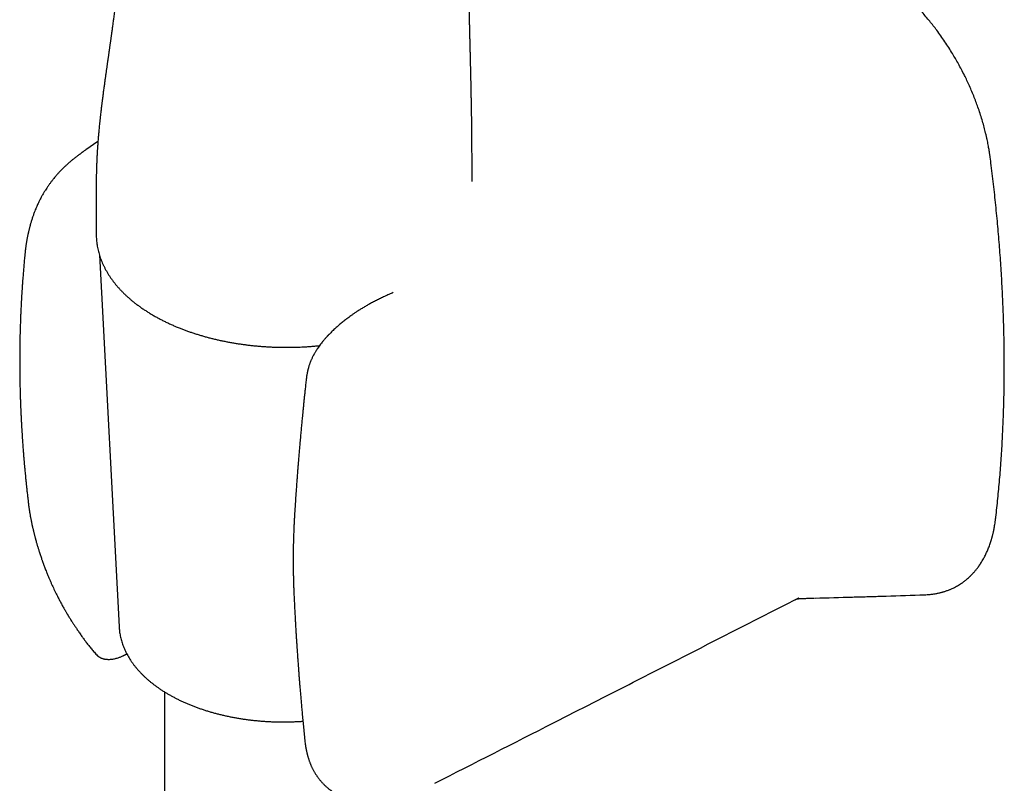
# Model space of a CAD drawing. Header units: millimetres. Extents: x 8 to 877, y 12 to 891.
# Tile 10 of 61: x 815 to 877, y 231 to 280. Entities that reach past the tile are written whole.
import ezdxf

# ---------------------------------------------------------------- set-up
doc = ezdxf.new("R2010")
doc.units = ezdxf.units.MM

msp = doc.modelspace()

# ---------------------------------------------------------------- linework, layer by layer
at = {"color": 7, "linetype": 'Continuous', "lineweight": 30}
for p, q in [((819.827, 271.954), (819.073, 271.427)), ((819.721, 268.13), (819.721, 266.086)), ((819.917, 264.792), (821.165, 241.279)), ((838.476, 262.404), (838.413, 262.377)), ((832.986, 256.937), (832.986, 256.941)), ((815.413, 249.278), (815.413, 249.272)), ((872.039, 243.32), (872.043, 243.32)), ((863.843, 242.996), (863.848, 242.999)), ((821.165, 241.283), (821.165, 241.279)), ((819.802, 239.467), (819.804, 239.465)), ((824.031, 237.18), (824.031, 199.703)), ((832.904, 234.019), (832.905, 234.016)), ((841.094, 231.406), (841.091, 231.404))]:
    msp.add_line(p, q, dxfattribs=at)
for points, knots in [([(843.454, 269.432), (843.454, 269.452), (843.454, 269.596), (843.454, 269.835), (843.454, 270.147), (843.454, 270.424), (843.454, 270.698), (843.453, 270.979), (843.452, 271.244), (843.451, 271.495), (843.45, 271.727), (843.449, 271.97), (843.447, 272.222), (843.445, 272.483), (843.442, 272.747), (843.439, 273.007), (843.435, 273.253), (843.432, 273.483), (843.429, 273.669), (843.426, 273.814), (843.425, 273.922), (843.423, 274.018), (843.422, 274.095), (843.421, 274.153), (843.42, 274.195), (843.419, 274.236), (843.418, 274.281), (843.417, 274.336), (843.416, 274.4), (843.415, 274.474), (843.413, 274.565), (843.411, 274.676), (843.408, 274.806), (843.406, 274.946), (843.403, 275.092), (843.399, 275.267), (843.395, 275.473), (843.391, 275.661), (843.388, 275.804), (843.386, 275.893), (843.384, 275.971), (843.382, 276.037), (843.381, 276.091), (843.38, 276.143), (843.379, 276.195), (843.377, 276.254), (843.376, 276.32), (843.374, 276.4), (843.372, 276.494), (843.369, 276.603), (843.367, 276.72), (843.364, 276.845), (843.361, 276.978), (843.358, 277.101), (843.355, 277.207), (843.353, 277.288), (843.352, 277.355), (843.35, 277.417), (843.349, 277.482), (843.347, 277.569), (843.344, 277.679), (843.341, 277.809), (843.337, 277.946), (843.334, 278.085), (843.331, 278.22), (843.328, 278.344), (843.325, 278.455), (843.322, 278.563), (843.32, 278.677), (843.317, 278.797), (843.314, 278.918), (843.311, 279.036), (843.308, 279.155), (843.306, 279.272), (843.303, 279.385), (843.301, 279.487), (843.298, 279.583), (843.296, 279.672), (843.294, 279.754), (843.293, 279.835), (843.291, 279.922), (843.288, 280.02), (843.286, 280.128), (843.283, 280.238), (843.281, 280.345), (843.279, 280.445), (843.277, 280.538), (843.275, 280.627), (843.273, 280.713), (843.271, 280.803), (843.269, 280.898), (843.267, 281.002), (843.265, 281.107), (843.263, 281.214), (843.261, 281.323), (843.259, 281.433), (843.257, 281.536), (843.255, 281.629), (843.254, 281.712), (843.253, 281.791), (843.251, 281.872), (843.25, 281.958), (843.248, 282.051), (843.247, 282.151), (843.245, 282.261), (843.243, 282.379), (843.241, 282.503), (843.239, 282.624), (843.238, 282.741), (843.236, 282.852), (843.235, 282.956), (843.234, 283.053), (843.232, 283.154), (843.231, 283.265), (843.23, 283.389), (843.228, 283.515), (843.227, 283.637), (843.226, 283.751), (843.225, 283.861), (843.224, 283.975), (843.223, 284.093), (843.223, 284.213), (843.222, 284.329), (843.221, 284.438), (843.22, 284.549), (843.22, 284.673), (843.219, 284.807), (843.219, 284.941), (843.218, 285.067), (843.218, 285.192), (843.218, 285.32), (843.218, 285.432), (843.218, 285.521), (843.218, 285.587), (843.218, 285.65), (843.218, 285.715), (843.218, 285.787), (843.219, 285.871), (843.219, 285.964), (843.219, 286.056), (843.219, 286.139), (843.22, 286.207), (843.22, 286.269), (843.22, 286.328), (843.22, 286.391), (843.221, 286.46), (843.221, 286.538), (843.222, 286.629), (843.222, 286.731), (843.223, 286.85), (843.223, 286.946), (843.222, 287.023), (843.222, 287.08), (843.222, 287.127), (843.222, 287.16), (843.222, 287.175), (843.222, 287.186), (843.222, 287.206), (843.222, 287.227), (843.223, 287.25), (843.223, 287.272), (843.223, 287.289), (843.223, 287.308), (843.224, 287.335), (843.224, 287.373), (843.224, 287.422), (843.225, 287.475), (843.225, 287.527), (843.225, 287.576), (843.224, 287.612), (843.224, 287.637), (843.224, 287.653), (843.223, 287.663), (843.223, 287.668), (843.223, 287.669)], [0, 0, 0, 0, 0.003096, 0.022503, 0.037276, 0.051633, 0.065576, 0.079904, 0.095206, 0.106733, 0.118757, 0.131278, 0.144298, 0.157814, 0.171788, 0.185267, 0.198182, 0.210158, 0.221197, 0.227263, 0.233003, 0.23818, 0.242406, 0.245128, 0.247223, 0.24913, 0.251529, 0.254428, 0.257828, 0.261727, 0.266127, 0.272367, 0.279356, 0.286772, 0.294551, 0.302692, 0.314697, 0.327412, 0.332601, 0.337571, 0.341739, 0.345095, 0.348031, 0.350508, 0.353335, 0.35651, 0.360035, 0.363909, 0.36933, 0.375207, 0.381523, 0.388278, 0.395471, 0.403017, 0.408278, 0.412626, 0.416061, 0.419191, 0.422735, 0.426696, 0.433473, 0.440619, 0.448052, 0.455772, 0.463399, 0.4702, 0.476158, 0.481755, 0.487985, 0.494903, 0.501676, 0.508007, 0.514392, 0.521468, 0.527472, 0.533243, 0.538574, 0.543475, 0.548066, 0.55239, 0.55708, 0.562622, 0.568961, 0.57526, 0.581234, 0.586882, 0.592176, 0.597043, 0.6019, 0.606837, 0.612309, 0.618199, 0.624406, 0.63033, 0.636551, 0.643041, 0.649079, 0.654358, 0.658947, 0.663339, 0.668058, 0.67287, 0.678205, 0.684009, 0.690136, 0.697305, 0.704489, 0.711586, 0.718405, 0.724905, 0.730924, 0.736391, 0.741889, 0.748563, 0.755792, 0.763449, 0.77064, 0.77707, 0.783458, 0.789818, 0.796842, 0.803993, 0.810739, 0.816966, 0.82315, 0.830073, 0.838445, 0.84644, 0.853245, 0.860399, 0.868438, 0.876163, 0.88033, 0.884243, 0.887874, 0.891343, 0.895418, 0.900141, 0.90558, 0.911012, 0.915609, 0.919441, 0.92253, 0.925935, 0.9299, 0.934142, 0.938309, 0.942436, 0.947788, 0.953063, 0.958653, 0.961627, 0.964681, 0.967445, 0.969939, 0.972312, 0.974783, 0.976784, 0.978918, 0.980797, 0.981622, 0.982407, 0.983187, 0.984, 0.985857, 0.988113, 0.990817, 0.993675, 0.995972, 0.997734, 0.99845, 0.999101, 0.999802, 1, 1, 1, 1]), ([(821.323, 284.836), (821.322, 284.811), (821.319, 284.756), (821.314, 284.669), (821.309, 284.583), (821.304, 284.506), (821.3, 284.442), (821.296, 284.385), (821.293, 284.332), (821.289, 284.275), (821.285, 284.209), (821.279, 284.132), (821.273, 284.041), (821.266, 283.946), (821.259, 283.853), (821.252, 283.766), (821.245, 283.677), (821.238, 283.583), (821.23, 283.49), (821.223, 283.404), (821.216, 283.326), (821.21, 283.253), (821.204, 283.186), (821.198, 283.118), (821.19, 283.037), (821.182, 282.941), (821.172, 282.833), (821.161, 282.728), (821.153, 282.641), (821.146, 282.573), (821.141, 282.521), (821.136, 282.465), (821.129, 282.397), (821.12, 282.317), (821.112, 282.233), (821.104, 282.158), (821.097, 282.095), (821.091, 282.038), (821.085, 281.978), (821.077, 281.909), (821.068, 281.828), (821.056, 281.714), (821.04, 281.572), (821.021, 281.402), (821.001, 281.236), (820.981, 281.064), (820.961, 280.898), (820.94, 280.725), (820.92, 280.564), (820.899, 280.394), (820.878, 280.227), (820.856, 280.056), (820.834, 279.887), (820.814, 279.736), (820.796, 279.593), (820.779, 279.464), (820.76, 279.327), (820.742, 279.195), (820.724, 279.061), (820.71, 278.954), (820.697, 278.863), (820.686, 278.785), (820.676, 278.707), (820.665, 278.631), (820.655, 278.56), (820.644, 278.483), (820.632, 278.395), (820.619, 278.298), (820.605, 278.204), (820.593, 278.114), (820.58, 278.023), (820.567, 277.929), (820.554, 277.839), (820.542, 277.756), (820.53, 277.669), (820.516, 277.569), (820.5, 277.462), (820.486, 277.358), (820.472, 277.263), (820.459, 277.173), (820.446, 277.081), (820.433, 276.986), (820.419, 276.887), (820.404, 276.787), (820.391, 276.694), (820.38, 276.612), (820.369, 276.534), (820.357, 276.453), (820.344, 276.363), (820.33, 276.259), (820.313, 276.144), (820.297, 276.024), (820.281, 275.909), (820.264, 275.793), (820.248, 275.675), (820.231, 275.549), (820.214, 275.422), (820.196, 275.289), (820.177, 275.151), (820.159, 275.015), (820.142, 274.886), (820.127, 274.771), (820.114, 274.667), (820.102, 274.575), (820.092, 274.496), (820.083, 274.425), (820.074, 274.355), (820.065, 274.28), (820.053, 274.186), (820.039, 274.07), (820.023, 273.931), (820.004, 273.774), (819.985, 273.6), (819.963, 273.408), (819.943, 273.215), (819.923, 273.027), (819.906, 272.854), (819.89, 272.688), (819.875, 272.531), (819.862, 272.385), (819.849, 272.228), (819.835, 272.065), (819.822, 271.899), (819.812, 271.756), (819.804, 271.645), (819.798, 271.558), (819.793, 271.483), (819.788, 271.397), (819.782, 271.3), (819.776, 271.202), (819.771, 271.115), (819.768, 271.049), (819.765, 270.994), (819.762, 270.938), (819.759, 270.869), (819.755, 270.784), (819.751, 270.69), (819.747, 270.594), (819.742, 270.454), (819.736, 270.274), (819.73, 270.058), (819.726, 269.872), (819.724, 269.714), (819.722, 269.58), (819.721, 269.449), (819.72, 269.328), (819.72, 269.238), (819.72, 269.177), (819.719, 269.134), (819.719, 269.083), (819.719, 269.021), (819.719, 268.948), (819.72, 268.857), (819.72, 268.745), (819.72, 268.613), (819.721, 268.465), (819.721, 268.3), (819.721, 268.186), (819.721, 268.125)], [0, 0, 0, 0, 0.004871, 0.010693, 0.016804, 0.021598, 0.025675, 0.02926, 0.032532, 0.036067, 0.040172, 0.04537, 0.050952, 0.057669, 0.06373, 0.068947, 0.074446, 0.080786, 0.087071, 0.092202, 0.09731, 0.102027, 0.106206, 0.110249, 0.114988, 0.121765, 0.128606, 0.135595, 0.141878, 0.145293, 0.148552, 0.151851, 0.155994, 0.161553, 0.167204, 0.171953, 0.175878, 0.17937, 0.182685, 0.18738, 0.192747, 0.198495, 0.208595, 0.219883, 0.230456, 0.240452, 0.252624, 0.262047, 0.273258, 0.283219, 0.294537, 0.304903, 0.315875, 0.326283, 0.334101, 0.343027, 0.350727, 0.360056, 0.368145, 0.376111, 0.380409, 0.385281, 0.390825, 0.395252, 0.399526, 0.404248, 0.409663, 0.416077, 0.422339, 0.427302, 0.432983, 0.439239, 0.444822, 0.449668, 0.454777, 0.460961, 0.46801, 0.474582, 0.480044, 0.485459, 0.491148, 0.496855, 0.502782, 0.509352, 0.51493, 0.519775, 0.524204, 0.52898, 0.534377, 0.540453, 0.547792, 0.555025, 0.561916, 0.568385, 0.575639, 0.582777, 0.590597, 0.598088, 0.606088, 0.614717, 0.621714, 0.628498, 0.634663, 0.639811, 0.644311, 0.648286, 0.651963, 0.656149, 0.660973, 0.667767, 0.675525, 0.684249, 0.693939, 0.704598, 0.716225, 0.726041, 0.735853, 0.745122, 0.753846, 0.762026, 0.76966, 0.780087, 0.789285, 0.797253, 0.80399, 0.807632, 0.811611, 0.81624, 0.821519, 0.827448, 0.832107, 0.835698, 0.838225, 0.840955, 0.844742, 0.849487, 0.854707, 0.859906, 0.865086, 0.877338, 0.889191, 0.90039, 0.907749, 0.915122, 0.922517, 0.929441, 0.935351, 0.937515, 0.93977, 0.942693, 0.946304, 0.950602, 0.95559, 0.962485, 0.970373, 0.979255, 0.989131, 1, 1, 1, 1]), ([(876.176, 270.969), (876.172, 271.002), (876.164, 271.064), (876.152, 271.149), (876.142, 271.217), (876.134, 271.268), (876.126, 271.317), (876.118, 271.372), (876.103, 271.461), (876.082, 271.583), (876.054, 271.739), (876.021, 271.909), (875.983, 272.091), (875.941, 272.283), (875.881, 272.537), (875.802, 272.852), (875.695, 273.231), (875.575, 273.624), (875.448, 274.007), (875.314, 274.38), (875.176, 274.74), (875.028, 275.1), (874.874, 275.455), (874.717, 275.798), (874.548, 276.146), (874.369, 276.497), (874.179, 276.85), (873.989, 277.184), (873.786, 277.528), (873.564, 277.883), (873.319, 278.255), (873.065, 278.622), (872.82, 278.958), (872.585, 279.266), (872.36, 279.55), (872.122, 279.837), (871.885, 280.112), (871.65, 280.373), (871.422, 280.617), (871.193, 280.852), (870.97, 281.073), (870.752, 281.28), (870.554, 281.462), (870.371, 281.624), (870.2, 281.772), (870.023, 281.921), (869.837, 282.071), (869.641, 282.225), (869.505, 282.326), (869.435, 282.379)], [0, 0, 0, 0, 0.008157, 0.014973, 0.020449, 0.024586, 0.027396, 0.032235, 0.037649, 0.048748, 0.061681, 0.074778, 0.089335, 0.104727, 0.120399, 0.149082, 0.178663, 0.209145, 0.240529, 0.267869, 0.295864, 0.324314, 0.352065, 0.378937, 0.404934, 0.434451, 0.462759, 0.489859, 0.515737, 0.547155, 0.578542, 0.610141, 0.641961, 0.667151, 0.693062, 0.71991, 0.747698, 0.772017, 0.796917, 0.821259, 0.844725, 0.867315, 0.889031, 0.905896, 0.923275, 0.941178, 0.959619, 0.979133, 1, 1, 1, 1]), ([(819.073, 271.427), (819.047, 271.409), (819.002, 271.378), (818.941, 271.335), (818.895, 271.302), (818.863, 271.28), (818.839, 271.262), (818.815, 271.245), (818.775, 271.217), (818.726, 271.181), (818.672, 271.141), (818.625, 271.106), (818.571, 271.067), (818.506, 271.018), (818.428, 270.958), (818.35, 270.896), (818.276, 270.838), (818.209, 270.783), (818.121, 270.711), (818.009, 270.615), (817.874, 270.496), (817.742, 270.374), (817.619, 270.255), (817.505, 270.141), (817.387, 270.018), (817.262, 269.881), (817.141, 269.741), (817.023, 269.597), (816.912, 269.457), (816.802, 269.309), (816.698, 269.163), (816.603, 269.023), (816.508, 268.875), (816.42, 268.733), (816.332, 268.581), (816.255, 268.442), (816.176, 268.293), (816.108, 268.157), (816.046, 268.026), (815.99, 267.904), (815.932, 267.771), (815.869, 267.62), (815.814, 267.48), (815.769, 267.359), (815.733, 267.258), (815.699, 267.162), (815.666, 267.06), (815.633, 266.958), (815.603, 266.862), (815.578, 266.776), (815.557, 266.702), (815.537, 266.632), (815.517, 266.558), (815.496, 266.478), (815.475, 266.392), (815.456, 266.314), (815.439, 266.242), (815.423, 266.168), (815.405, 266.088), (815.388, 266.006), (815.372, 265.928), (815.358, 265.854), (815.344, 265.777), (815.33, 265.699), (815.316, 265.614), (815.301, 265.527), (815.289, 265.444), (815.279, 265.374), (815.269, 265.306), (815.26, 265.233), (815.25, 265.155), (815.242, 265.086), (815.235, 265.031), (815.23, 264.987), (815.226, 264.94), (815.22, 264.887), (815.214, 264.819), (815.208, 264.756), (815.205, 264.716), (815.204, 264.703)], [0, 0, 0, 0, 0.011433, 0.020619, 0.027553, 0.032227, 0.034974, 0.038327, 0.042818, 0.051794, 0.059305, 0.065819, 0.071954, 0.081853, 0.093387, 0.10508, 0.115654, 0.125102, 0.134676, 0.154639, 0.175742, 0.197411, 0.21771, 0.236476, 0.255183, 0.279215, 0.30414, 0.323217, 0.348118, 0.370723, 0.392029, 0.415694, 0.434665, 0.458818, 0.47948, 0.501815, 0.519857, 0.544591, 0.560672, 0.575678, 0.596532, 0.617112, 0.639442, 0.654922, 0.666896, 0.680947, 0.694397, 0.708264, 0.722533, 0.733311, 0.742868, 0.752091, 0.761588, 0.772353, 0.78396, 0.795371, 0.803474, 0.812274, 0.824135, 0.835092, 0.844324, 0.854251, 0.864123, 0.873913, 0.884312, 0.896616, 0.907453, 0.915969, 0.923316, 0.932881, 0.943602, 0.95298, 0.95866, 0.964204, 0.969622, 0.975915, 0.984495, 0.995374, 1, 1, 1, 1]), ([(876.523, 248.116), (876.527, 248.149), (876.555, 248.377), (876.602, 248.804), (876.664, 249.395), (876.722, 249.99), (876.775, 250.587), (876.824, 251.188), (876.868, 251.792), (876.908, 252.399), (876.944, 253.008), (876.975, 253.621), (877.002, 254.236), (877.025, 254.855), (877.043, 255.476), (877.057, 256.1), (877.066, 256.726), (877.071, 257.355), (877.071, 257.987), (877.067, 258.622), (877.059, 259.259), (877.046, 259.898), (877.029, 260.54), (877.008, 261.184), (876.982, 261.831), (876.951, 262.48), (876.917, 263.132), (876.877, 263.786), (876.834, 264.442), (876.786, 265.1), (876.734, 265.76), (876.677, 266.423), (876.616, 267.087), (876.551, 267.754), (876.481, 268.423), (876.407, 269.093), (876.328, 269.766), (876.251, 270.391), (876.199, 270.793), (876.176, 270.969)], [0, 0, 0, 0, 0.004747, 0.032533, 0.060321, 0.088111, 0.115903, 0.143696, 0.171492, 0.19929, 0.227089, 0.25489, 0.282692, 0.310496, 0.338301, 0.366108, 0.393917, 0.421727, 0.449538, 0.477351, 0.505165, 0.532981, 0.560798, 0.588616, 0.616436, 0.644257, 0.67208, 0.699904, 0.727729, 0.755557, 0.783385, 0.811216, 0.839048, 0.866882, 0.894717, 0.922554, 0.950394, 0.978235, 1, 1, 1, 1]), ([(819.722, 266.089), (819.722, 266.079), (819.721, 266.015), (819.725, 265.897), (819.734, 265.736), (819.751, 265.574), (819.773, 265.412), (819.801, 265.251), (819.836, 265.089), (819.876, 264.928), (819.923, 264.766), (819.976, 264.606), (820.036, 264.445), (820.101, 264.285), (820.173, 264.125), (820.252, 263.967), (820.336, 263.809), (820.427, 263.652), (820.525, 263.496), (820.628, 263.341), (820.738, 263.187), (820.854, 263.035), (820.976, 262.884), (821.104, 262.735), (821.238, 262.588), (821.378, 262.443), (821.524, 262.299), (821.675, 262.158), (821.833, 262.018), (821.995, 261.881), (822.164, 261.746), (822.337, 261.614), (822.516, 261.484), (822.7, 261.357), (822.89, 261.232), (823.084, 261.11), (823.283, 260.991), (823.486, 260.875), (823.694, 260.761), (823.907, 260.651), (824.124, 260.543), (824.346, 260.439), (824.564, 260.341), (824.785, 260.246), (825.002, 260.158), (825.223, 260.072), (825.438, 259.992), (825.655, 259.915), (825.876, 259.841), (826.099, 259.77), (826.324, 259.701), (826.552, 259.635), (826.782, 259.572), (827.014, 259.513), (827.248, 259.456), (827.484, 259.401), (827.721, 259.35), (827.96, 259.302), (828.201, 259.257), (828.443, 259.215), (828.687, 259.176), (828.931, 259.14), (829.177, 259.107), (829.423, 259.077), (829.669, 259.051), (829.916, 259.027), (830.162, 259.007), (830.407, 258.989), (830.648, 258.975), (830.882, 258.964), (831.094, 258.957), (831.279, 258.952), (831.484, 258.948), (831.722, 258.947), (831.945, 258.948), (832.138, 258.951), (832.301, 258.955), (832.496, 258.962), (832.7, 258.971), (832.914, 258.982), (833.135, 258.996), (833.36, 259.013), (833.59, 259.033), (833.745, 259.048), (833.822, 259.056), (833.823, 259.056)], [0, 0, 0, 0, 0.002371, 0.014795, 0.027247, 0.039731, 0.052252, 0.064812, 0.077416, 0.090066, 0.102766, 0.115517, 0.12832, 0.141178, 0.15409, 0.167056, 0.180075, 0.193147, 0.20627, 0.219441, 0.232658, 0.245918, 0.259218, 0.272556, 0.285928, 0.299331, 0.312762, 0.326218, 0.339697, 0.353195, 0.36671, 0.380241, 0.393785, 0.407341, 0.420908, 0.434484, 0.448068, 0.46166, 0.475259, 0.488866, 0.50248, 0.516101, 0.529731, 0.541967, 0.555578, 0.567806, 0.580031, 0.592252, 0.604469, 0.616682, 0.62889, 0.641094, 0.653293, 0.665487, 0.677676, 0.689859, 0.702036, 0.714205, 0.726368, 0.738521, 0.750664, 0.762794, 0.774908, 0.787003, 0.79907, 0.811101, 0.823076, 0.834964, 0.846701, 0.858134, 0.868803, 0.877441, 0.884872, 0.898308, 0.911799, 0.917174, 0.92611, 0.935379, 0.945317, 0.955688, 0.966397, 0.977369, 0.988548, 0.999896, 1, 1, 1, 1]), ([(815.205, 264.719), (815.199, 264.658), (815.187, 264.535), (815.17, 264.353), (815.154, 264.172), (815.138, 263.996), (815.124, 263.824), (815.109, 263.65), (815.094, 263.465), (815.079, 263.265), (815.063, 263.047), (815.05, 262.858), (815.039, 262.704), (815.032, 262.594), (815.025, 262.494), (815.02, 262.407), (815.015, 262.335), (815.012, 262.278), (815.009, 262.235), (815.007, 262.201), (815.005, 262.17), (815.003, 262.135), (815.001, 262.088), (814.997, 262.028), (814.993, 261.953), (814.988, 261.865), (814.983, 261.77), (814.978, 261.672), (814.969, 261.51), (814.959, 261.283), (814.946, 260.99), (814.934, 260.695), (814.924, 260.399), (814.916, 260.164), (814.912, 259.996), (814.909, 259.896), (814.907, 259.811), (814.905, 259.746), (814.904, 259.697), (814.903, 259.654), (814.902, 259.606), (814.901, 259.547), (814.899, 259.477), (814.898, 259.396), (814.896, 259.304), (814.894, 259.202), (814.892, 259.043), (814.889, 258.836), (814.887, 258.592), (814.886, 258.367), (814.886, 258.16), (814.886, 257.964), (814.886, 257.769), (814.887, 257.608), (814.888, 257.479), (814.889, 257.391), (814.89, 257.312), (814.89, 257.254), (814.891, 257.215), (814.891, 257.191), (814.891, 257.171), (814.892, 257.139), (814.893, 257.084), (814.894, 257), (814.895, 256.901), (814.897, 256.788), (814.9, 256.661), (814.903, 256.518), (814.906, 256.361), (814.911, 256.192), (814.916, 256.004), (814.922, 255.797), (814.93, 255.569), (814.936, 255.385), (814.942, 255.248), (814.945, 255.162), (814.949, 255.075), (814.952, 254.987), (814.956, 254.903), (814.959, 254.831), (814.962, 254.774), (814.964, 254.734), (814.965, 254.704), (814.966, 254.678), (814.968, 254.648), (814.969, 254.613), (814.971, 254.574), (814.974, 254.515), (814.978, 254.432), (814.984, 254.322), (814.995, 254.105), (815.013, 253.792), (815.037, 253.394), (815.058, 253.078), (815.075, 252.839), (815.087, 252.672), (815.099, 252.51), (815.111, 252.352), (815.121, 252.228), (815.128, 252.139), (815.133, 252.085), (815.136, 252.039), (815.14, 252.003), (815.142, 251.972), (815.145, 251.94), (815.148, 251.899), (815.153, 251.845), (815.158, 251.778), (815.165, 251.698), (815.173, 251.604), (815.183, 251.492), (815.195, 251.36), (815.209, 251.208), (815.225, 251.039), (815.243, 250.853), (815.263, 250.65), (815.285, 250.435), (815.308, 250.209), (815.334, 249.972), (815.361, 249.72), (815.388, 249.485), (815.406, 249.334), (815.413, 249.272)], [0, 0, 0, 0, 0.012119, 0.024564, 0.036491, 0.048163, 0.05958, 0.070829, 0.082833, 0.096198, 0.110616, 0.126087, 0.133746, 0.141246, 0.147865, 0.153587, 0.158413, 0.162022, 0.164891, 0.167021, 0.168693, 0.171001, 0.174056, 0.177856, 0.182897, 0.18884, 0.195257, 0.201679, 0.208107, 0.227273, 0.24649, 0.265632, 0.285433, 0.304484, 0.311763, 0.318455, 0.324019, 0.328455, 0.331191, 0.33363, 0.336765, 0.340638, 0.345247, 0.35049, 0.356444, 0.363108, 0.370477, 0.387566, 0.403427, 0.418061, 0.43147, 0.443779, 0.45627, 0.469275, 0.475221, 0.481245, 0.486456, 0.490396, 0.492601, 0.494021, 0.495077, 0.496366, 0.500391, 0.505762, 0.512478, 0.519611, 0.527815, 0.53709, 0.547294, 0.55819, 0.569774, 0.583565, 0.598219, 0.613734, 0.619152, 0.624668, 0.630281, 0.635992, 0.641639, 0.646341, 0.649964, 0.652509, 0.654077, 0.655689, 0.657607, 0.659833, 0.662366, 0.665206, 0.67121, 0.678246, 0.686284, 0.713014, 0.738457, 0.762614, 0.773553, 0.784199, 0.794553, 0.804615, 0.814298, 0.818287, 0.821723, 0.824607, 0.826937, 0.828715, 0.830467, 0.833051, 0.83648, 0.840754, 0.845873, 0.851837, 0.858644, 0.867271, 0.876955, 0.887697, 0.899495, 0.91235, 0.926259, 0.940339, 0.955355, 0.971307, 0.988193, 1, 1, 1, 1]), ([(838.416, 262.377), (838.323, 262.338), (838.141, 262.261), (837.869, 262.138), (837.607, 262.013), (837.354, 261.886), (837.113, 261.758), (836.883, 261.631), (836.666, 261.505), (836.463, 261.382), (836.273, 261.262), (836.099, 261.147), (835.939, 261.038), (835.796, 260.937), (835.669, 260.844), (835.557, 260.76), (835.452, 260.68), (835.35, 260.599), (835.246, 260.515), (835.14, 260.428), (835.035, 260.339), (834.932, 260.249), (834.831, 260.158), (834.729, 260.064), (834.629, 259.968), (834.534, 259.876), (834.462, 259.802), (834.41, 259.749), (834.376, 259.714), (834.345, 259.68), (834.311, 259.645), (834.273, 259.603), (834.225, 259.55), (834.169, 259.487), (834.089, 259.395), (833.994, 259.28), (833.891, 259.149), (833.799, 259.025), (833.718, 258.91), (833.648, 258.804), (833.59, 258.713), (833.543, 258.635), (833.506, 258.571), (833.481, 258.525), (833.461, 258.49), (833.443, 258.456), (833.417, 258.407), (833.384, 258.341), (833.348, 258.265), (833.313, 258.189), (833.284, 258.121), (833.26, 258.062), (833.238, 258.007), (833.217, 257.952), (833.194, 257.888), (833.169, 257.813), (833.142, 257.728), (833.118, 257.645), (833.098, 257.571), (833.085, 257.519), (833.076, 257.482), (833.069, 257.451), (833.06, 257.409), (833.047, 257.349), (833.033, 257.273), (833.016, 257.178), (832.999, 257.066), (832.99, 256.985), (832.985, 256.941)], [0, 0, 0, 0, 0.040301, 0.078795, 0.115502, 0.15045, 0.18367, 0.215184, 0.245003, 0.273041, 0.299254, 0.323632, 0.346157, 0.366798, 0.384802, 0.400973, 0.415785, 0.430934, 0.446557, 0.462655, 0.479227, 0.494834, 0.510833, 0.527217, 0.543977, 0.560092, 0.574516, 0.580802, 0.586701, 0.592213, 0.597492, 0.604192, 0.612758, 0.623177, 0.634667, 0.657257, 0.67776, 0.696219, 0.714762, 0.730778, 0.744573, 0.756256, 0.765834, 0.773323, 0.776557, 0.781432, 0.788308, 0.79842, 0.810527, 0.821769, 0.831708, 0.840357, 0.847748, 0.855497, 0.864542, 0.875614, 0.888151, 0.901073, 0.911688, 0.919875, 0.923762, 0.927421, 0.93334, 0.941731, 0.952591, 0.965921, 0.981722, 1, 1, 1, 1]), ([(832.983, 256.937), (832.971, 256.823), (832.946, 256.6), (832.911, 256.274), (832.878, 255.965), (832.848, 255.673), (832.82, 255.399), (832.794, 255.147), (832.771, 254.915), (832.75, 254.704), (832.731, 254.508), (832.713, 254.328), (832.696, 254.149), (832.679, 253.97), (832.662, 253.785), (832.645, 253.601), (832.628, 253.415), (832.611, 253.228), (832.594, 253.039), (832.578, 252.86), (832.563, 252.69), (832.549, 252.529), (832.536, 252.368), (832.522, 252.204), (832.508, 252.033), (832.492, 251.84), (832.474, 251.62), (832.454, 251.371), (832.433, 251.104), (832.411, 250.816), (832.388, 250.507), (832.364, 250.178), (832.339, 249.828), (832.314, 249.46), (832.289, 249.073), (832.263, 248.666), (832.246, 248.389), (832.238, 248.247)], [0, 0, 0, 0, 0.0393973, 0.0768167, 0.1122587, 0.1457237, 0.1772122, 0.2067241, 0.2327396, 0.2569982, 0.2795, 0.3002451, 0.3192333, 0.340981, 0.361996, 0.3831864, 0.4045524, 0.4260939, 0.447811, 0.4697037, 0.4880415, 0.5065009, 0.5250817, 0.543784, 0.5631083, 0.5839484, 0.6104787, 0.6391395, 0.6699309, 0.7028532, 0.7386443, 0.7766546, 0.8168844, 0.8593338, 0.9040029, 0.9508917, 1, 1, 1, 1]), ([(815.412, 249.278), (815.417, 249.231), (815.427, 249.142), (815.443, 249.015), (815.458, 248.904), (815.471, 248.809), (815.483, 248.728), (815.493, 248.663), (815.501, 248.61), (815.508, 248.564), (815.515, 248.521), (815.522, 248.478), (815.532, 248.416), (815.547, 248.33), (815.565, 248.23), (815.583, 248.132), (815.602, 248.034), (815.621, 247.939), (815.639, 247.85), (815.654, 247.779), (815.668, 247.717), (815.679, 247.666), (815.689, 247.618), (815.702, 247.562), (815.718, 247.491), (815.737, 247.408), (815.759, 247.319), (815.78, 247.231), (815.802, 247.144), (815.824, 247.056), (815.846, 246.971), (815.866, 246.896), (815.883, 246.835), (815.896, 246.786), (815.91, 246.737), (815.927, 246.676), (815.948, 246.6), (815.972, 246.516), (815.999, 246.424), (816.027, 246.33), (816.056, 246.235), (816.086, 246.139), (816.118, 246.037), (816.155, 245.923), (816.194, 245.804), (816.234, 245.687), (816.269, 245.584), (816.298, 245.501), (816.319, 245.441), (816.336, 245.392), (816.353, 245.345), (816.373, 245.289), (816.4, 245.216), (816.435, 245.123), (816.478, 245.009), (816.526, 244.883), (816.589, 244.725), (816.662, 244.545), (816.745, 244.348), (816.824, 244.164), (816.901, 243.992), (816.975, 243.83), (817.051, 243.67), (817.132, 243.499), (817.223, 243.314), (817.324, 243.114), (817.414, 242.942), (817.489, 242.8), (817.547, 242.693), (817.607, 242.584), (817.666, 242.478), (817.722, 242.379), (817.773, 242.291), (817.818, 242.214), (817.855, 242.151), (817.885, 242.102), (817.906, 242.066), (817.922, 242.039), (817.938, 242.013), (817.957, 241.982), (817.984, 241.938), (818.02, 241.88), (818.067, 241.805), (818.128, 241.708), (818.205, 241.589), (818.299, 241.447), (818.406, 241.283), (818.529, 241.1), (818.667, 240.897), (818.808, 240.694), (818.952, 240.494), (819.096, 240.3), (819.252, 240.097), (819.421, 239.889), (819.603, 239.675), (819.734, 239.536), (819.801, 239.465)], [0, 0, 0, 0, 0.014155, 0.026745, 0.037781, 0.047271, 0.055222, 0.061779, 0.066752, 0.071103, 0.075366, 0.07954, 0.083639, 0.093772, 0.104759, 0.112841, 0.122391, 0.133448, 0.140667, 0.14813, 0.154233, 0.158718, 0.162832, 0.168119, 0.174967, 0.18334, 0.192058, 0.200503, 0.208679, 0.217361, 0.22572, 0.233095, 0.238911, 0.243172, 0.247203, 0.253004, 0.260609, 0.269135, 0.277185, 0.28698, 0.295937, 0.304441, 0.314353, 0.325181, 0.336917, 0.34862, 0.358908, 0.366399, 0.372353, 0.37631, 0.380462, 0.385829, 0.392405, 0.401701, 0.41266, 0.425251, 0.438164, 0.458537, 0.477721, 0.495739, 0.51261, 0.528342, 0.543731, 0.560473, 0.579117, 0.599222, 0.620777, 0.631438, 0.642416, 0.653711, 0.664941, 0.674995, 0.684426, 0.692424, 0.698994, 0.704138, 0.707861, 0.710224, 0.712703, 0.715925, 0.720268, 0.726406, 0.734352, 0.744103, 0.75716, 0.772477, 0.790069, 0.809931, 0.832052, 0.856411, 0.877099, 0.899126, 0.922465, 0.947081, 0.972939, 1, 1, 1, 1]), ([(832.238, 248.247), (832.233, 248.156), (832.222, 247.979), (832.21, 247.723), (832.199, 247.484), (832.19, 247.262), (832.183, 247.058), (832.177, 246.872), (832.173, 246.709), (832.169, 246.569), (832.167, 246.449), (832.165, 246.344), (832.163, 246.252), (832.162, 246.173), (832.161, 246.108), (832.161, 246.054), (832.16, 246.015), (832.16, 245.988), (832.16, 245.964), (832.159, 245.933), (832.159, 245.889), (832.158, 245.832), (832.158, 245.76), (832.158, 245.675), (832.157, 245.576), (832.157, 245.463), (832.158, 245.33), (832.158, 245.176), (832.16, 245), (832.162, 244.806), (832.166, 244.595), (832.171, 244.367), (832.177, 244.123), (832.185, 243.863), (832.196, 243.585), (832.204, 243.394), (832.208, 243.296)], [0, 0, 0, 0, 0.056319, 0.108961, 0.15793, 0.20323, 0.244862, 0.282829, 0.317132, 0.344141, 0.368347, 0.389749, 0.408348, 0.424208, 0.437508, 0.44826, 0.456464, 0.461193, 0.464944, 0.471019, 0.479875, 0.491512, 0.505931, 0.523131, 0.543112, 0.565875, 0.591419, 0.623331, 0.658734, 0.697628, 0.740014, 0.785894, 0.834357, 0.886194, 0.941407, 1, 1, 1, 1]), ([(872.028, 243.316), (872.082, 243.319), (872.187, 243.323), (872.329, 243.334), (872.449, 243.346), (872.558, 243.359), (872.661, 243.374), (872.758, 243.391), (872.854, 243.409), (872.95, 243.43), (873.041, 243.452), (873.121, 243.473), (873.196, 243.493), (873.275, 243.517), (873.36, 243.544), (873.448, 243.574), (873.536, 243.607), (873.62, 243.64), (873.722, 243.683), (873.846, 243.739), (873.987, 243.81), (874.121, 243.885), (874.246, 243.96), (874.364, 244.037), (874.466, 244.109), (874.556, 244.176), (874.634, 244.238), (874.716, 244.306), (874.788, 244.368), (874.847, 244.422), (874.89, 244.462), (874.927, 244.498), (874.958, 244.529), (874.988, 244.558), (875.027, 244.598), (875.076, 244.65), (875.132, 244.711), (875.184, 244.77), (875.236, 244.831), (875.293, 244.9), (875.347, 244.969), (875.395, 245.032), (875.432, 245.083), (875.465, 245.129), (875.491, 245.167), (875.515, 245.201), (875.537, 245.234), (875.562, 245.272), (875.609, 245.344), (875.672, 245.446), (875.747, 245.575), (875.814, 245.699), (875.875, 245.819), (875.93, 245.934), (875.981, 246.045), (876.03, 246.16), (876.081, 246.284), (876.13, 246.415), (876.177, 246.547), (876.22, 246.677), (876.252, 246.783), (876.275, 246.862), (876.29, 246.916), (876.305, 246.968), (876.318, 247.017), (876.331, 247.067), (876.345, 247.122), (876.361, 247.19), (876.38, 247.272), (876.402, 247.371), (876.426, 247.488), (876.45, 247.62), (876.476, 247.769), (876.501, 247.936), (876.515, 248.054), (876.523, 248.115)], [0, 0, 0, 0, 0.021285, 0.040652, 0.058144, 0.074391, 0.089667, 0.103767, 0.117744, 0.131888, 0.145704, 0.156937, 0.167495, 0.17918, 0.192222, 0.206242, 0.219775, 0.232674, 0.245236, 0.268164, 0.291782, 0.313793, 0.334873, 0.355164, 0.375031, 0.389232, 0.403608, 0.418598, 0.435289, 0.444673, 0.453317, 0.4607, 0.466823, 0.472115, 0.478365, 0.490861, 0.503253, 0.514007, 0.524824, 0.537539, 0.552288, 0.56196, 0.571228, 0.579131, 0.58567, 0.590941, 0.596466, 0.602773, 0.609862, 0.632716, 0.652979, 0.671945, 0.690983, 0.70855, 0.723677, 0.74072, 0.759479, 0.778067, 0.796858, 0.814952, 0.832082, 0.839702, 0.846955, 0.853842, 0.860363, 0.866533, 0.87364, 0.882504, 0.893125, 0.906134, 0.921068, 0.937923, 0.956699, 0.977392, 1, 1, 1, 1]), ([(832.208, 243.296), (832.214, 243.163), (832.226, 242.905), (832.245, 242.526), (832.264, 242.166), (832.282, 241.823), (832.301, 241.501), (832.318, 241.198), (832.335, 240.915), (832.352, 240.65), (832.367, 240.402), (832.382, 240.171), (832.396, 239.958), (832.41, 239.762), (832.421, 239.595), (832.431, 239.454), (832.44, 239.333), (832.448, 239.211), (832.459, 239.067), (832.471, 238.896), (832.486, 238.694), (832.503, 238.475), (832.521, 238.237), (832.541, 237.983), (832.562, 237.713), (832.586, 237.427), (832.611, 237.124), (832.639, 236.8), (832.669, 236.458), (832.701, 236.094), (832.736, 235.713), (832.774, 235.314), (832.814, 234.897), (832.857, 234.462), (832.887, 234.167), (832.903, 234.016)], [0, 0, 0, 0, 0.042594, 0.083244, 0.121951, 0.158714, 0.193533, 0.225838, 0.256269, 0.284826, 0.311508, 0.336317, 0.359251, 0.380312, 0.399499, 0.41326, 0.425869, 0.438624, 0.45254, 0.472302, 0.494014, 0.517677, 0.54329, 0.570854, 0.599825, 0.630676, 0.663409, 0.698023, 0.735283, 0.774502, 0.815681, 0.85882, 0.903918, 0.950978, 1, 1, 1, 1]), ([(865.128, 243.108), (865.912, 243.129), (867, 243.157), (868.243, 243.193), (868.778, 243.209), (869.184, 243.221), (870.246, 243.254), (871.232, 243.286), (872.043, 243.313)], [0, 0, 0, 0, 0.339628, 0.471546, 0.539239, 0.571685, 0.647878, 1, 1, 1, 1]), ([(841.095, 231.404), (843.599, 232.678), (847.188, 234.504), (852.119, 237.016), (857.2, 239.605), (861.195, 241.643), (863.849, 242.997)], [0, 0, 0, 0, 0.330121, 0.47327, 0.650113, 1, 1, 1, 1]), ([(863.844, 242.994), (863.858, 243.001), (863.887, 243.016), (863.926, 243.036), (863.961, 243.053), (863.985, 243.066), (864.004, 243.075), (864.02, 243.083), (864.035, 243.09), (864.05, 243.097), (864.066, 243.105), (864.077, 243.11), (864.086, 243.114), (864.093, 243.117), (864.098, 243.12), (864.098, 243.12), (864.098, 243.12)], [0, 0, 0, 0, 0.073933, 0.157463, 0.226278, 0.281041, 0.325971, 0.362292, 0.411738, 0.489792, 0.574672, 0.635693, 0.705987, 0.795049, 0.91689, 1, 1, 1, 1]), ([(863.979, 243.062), (863.985, 243.063), (864.001, 243.064), (864.031, 243.066), (864.069, 243.068), (864.114, 243.07), (864.175, 243.073), (864.253, 243.077), (864.351, 243.082), (864.466, 243.087), (864.597, 243.091), (864.744, 243.096), (864.906, 243.101), (865.02, 243.104), (865.079, 243.105)], [0, 0, 0, 0, 0.023605, 0.058505, 0.091061, 0.130746, 0.182077, 0.254892, 0.342655, 0.445198, 0.562351, 0.693954, 0.839869, 1, 1, 1, 1]), ([(821.166, 241.283), (821.166, 241.269), (821.169, 241.204), (821.179, 241.09), (821.197, 240.94), (821.222, 240.79), (821.252, 240.641), (821.289, 240.492), (821.331, 240.343), (821.379, 240.195), (821.433, 240.048), (821.494, 239.902), (821.56, 239.757), (821.631, 239.612), (821.709, 239.469), (821.793, 239.326), (821.882, 239.185), (821.977, 239.046), (822.078, 238.907), (822.184, 238.771), (822.296, 238.635), (822.414, 238.502), (822.537, 238.37), (822.665, 238.241), (822.798, 238.113), (822.937, 237.987), (823.08, 237.864), (823.229, 237.742), (823.383, 237.623), (823.541, 237.506), (823.704, 237.392), (823.871, 237.28), (824.043, 237.171), (824.219, 237.065), (824.399, 236.961), (824.584, 236.86), (824.772, 236.761), (824.965, 236.666), (825.161, 236.573), (825.36, 236.483), (825.563, 236.397), (825.77, 236.313), (825.98, 236.232), (826.193, 236.154), (826.409, 236.08), (826.627, 236.008), (826.849, 235.94), (827.073, 235.875), (827.3, 235.813), (827.529, 235.755), (827.761, 235.7), (827.994, 235.648), (828.23, 235.599), (828.467, 235.554), (828.706, 235.512), (828.947, 235.474), (829.189, 235.439), (829.432, 235.408), (829.677, 235.38), (829.922, 235.355), (830.169, 235.334), (830.416, 235.316), (830.664, 235.302), (830.913, 235.292), (831.162, 235.285), (831.411, 235.281), (831.66, 235.282), (831.909, 235.285), (832.157, 235.292), (832.406, 235.303), (832.611, 235.314), (832.733, 235.323), (832.773, 235.326)], [0, 0, 0, 0, 0.003953, 0.017959, 0.031973, 0.045999, 0.060044, 0.074112, 0.088207, 0.102334, 0.116496, 0.130694, 0.144932, 0.159209, 0.173527, 0.187884, 0.202281, 0.216716, 0.231187, 0.245692, 0.260227, 0.274791, 0.289381, 0.303994, 0.318627, 0.333276, 0.347941, 0.362617, 0.377303, 0.391997, 0.406697, 0.421401, 0.436107, 0.450814, 0.465522, 0.480228, 0.494933, 0.509634, 0.524333, 0.539029, 0.55372, 0.568408, 0.583092, 0.597771, 0.612446, 0.627116, 0.641783, 0.656445, 0.671103, 0.685758, 0.700408, 0.715055, 0.729699, 0.744339, 0.758976, 0.773611, 0.788243, 0.802873, 0.8175, 0.832126, 0.84675, 0.861373, 0.875994, 0.890615, 0.905235, 0.919855, 0.934474, 0.949094, 0.963714, 0.978334, 0.992955, 1, 1, 1, 1]), ([(819.801, 239.465), (819.814, 239.452), (819.84, 239.427), (819.881, 239.399), (819.92, 239.374), (819.956, 239.354), (819.989, 239.337), (820.02, 239.324), (820.059, 239.308), (820.106, 239.292), (820.167, 239.274), (820.224, 239.261), (820.286, 239.249), (820.365, 239.239), (820.459, 239.233), (820.563, 239.233), (820.669, 239.24), (820.776, 239.253), (820.884, 239.273), (820.992, 239.299), (821.095, 239.329), (821.192, 239.363), (821.278, 239.396), (821.356, 239.43), (821.417, 239.459), (821.463, 239.481), (821.497, 239.499), (821.533, 239.517), (821.573, 239.538), (821.612, 239.56), (821.638, 239.575), (821.649, 239.581)], [0, 0, 0, 0, 0.041054, 0.076932, 0.109181, 0.137092, 0.160547, 0.179494, 0.195512, 0.228735, 0.25657, 0.283418, 0.312228, 0.34811, 0.397061, 0.445332, 0.491439, 0.542898, 0.592656, 0.643123, 0.697451, 0.743058, 0.789317, 0.832212, 0.870552, 0.890248, 0.909714, 0.929474, 0.951512, 0.980149, 1, 1, 1, 1]), ([(832.904, 234.02), (832.91, 233.97), (832.92, 233.875), (832.94, 233.74), (832.96, 233.62), (832.98, 233.514), (833, 233.422), (833.018, 233.345), (833.033, 233.28), (833.048, 233.224), (833.062, 233.172), (833.076, 233.12), (833.092, 233.067), (833.109, 233.011), (833.129, 232.947), (833.152, 232.878), (833.177, 232.806), (833.204, 232.734), (833.233, 232.661), (833.259, 232.595), (833.283, 232.54), (833.306, 232.488), (833.332, 232.43), (833.362, 232.368), (833.393, 232.307), (833.426, 232.243), (833.463, 232.173), (833.507, 232.096), (833.551, 232.023), (833.59, 231.961), (833.626, 231.906), (833.665, 231.849), (833.709, 231.787), (833.754, 231.726), (833.799, 231.667), (833.849, 231.605), (833.907, 231.536), (833.968, 231.467), (834.029, 231.401), (834.09, 231.338), (834.157, 231.273), (834.227, 231.208), (834.298, 231.146), (834.366, 231.09), (834.428, 231.04), (834.482, 230.999), (834.527, 230.966), (834.566, 230.938), (834.607, 230.909), (834.656, 230.876), (834.723, 230.832), (834.811, 230.778), (834.922, 230.713), (835.051, 230.645), (835.196, 230.576), (835.322, 230.52), (835.401, 230.491), (835.426, 230.482)], [0, 0, 0, 0, 0.033501, 0.063849, 0.090936, 0.114678, 0.135006, 0.152618, 0.16637, 0.178319, 0.190055, 0.201576, 0.213066, 0.225504, 0.239037, 0.256117, 0.271703, 0.287595, 0.305142, 0.321483, 0.332432, 0.343446, 0.357141, 0.372475, 0.38689, 0.400544, 0.41787, 0.436913, 0.456261, 0.471642, 0.483496, 0.497657, 0.515149, 0.53154, 0.546215, 0.562645, 0.58217, 0.603645, 0.621177, 0.639344, 0.659458, 0.680484, 0.701363, 0.720618, 0.738116, 0.753483, 0.765472, 0.774827, 0.785888, 0.799351, 0.815235, 0.840826, 0.870975, 0.90501, 0.942114, 0.982197, 1, 1, 1, 1])]:
    msp.add_open_spline(points, degree=3, knots=knots, dxfattribs=at)

doc.saveas('drawing.dxf')
